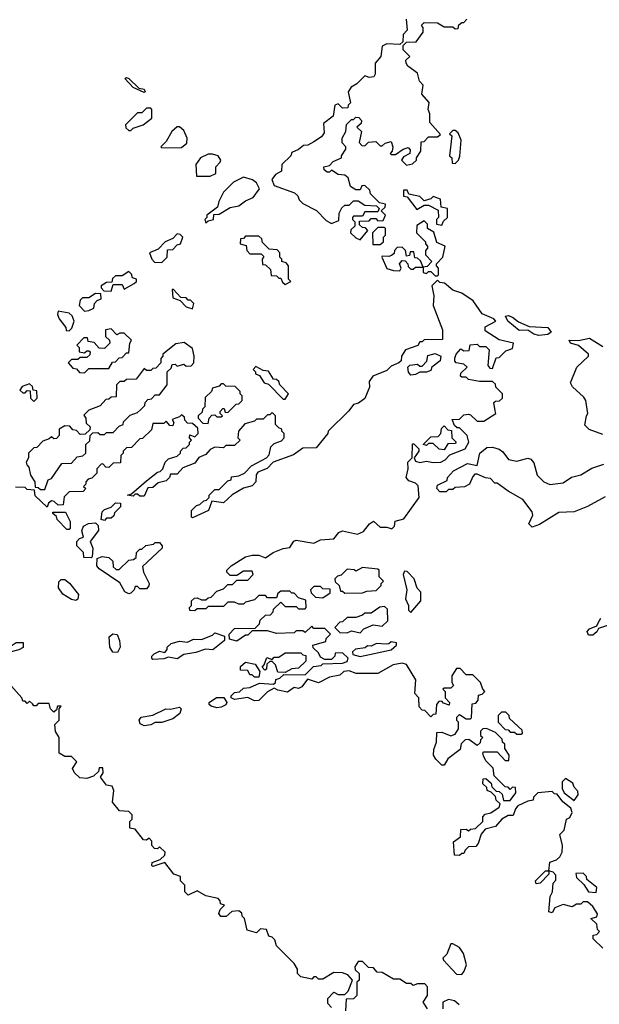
# Model space of a CAD drawing. Extents: x 2737310 to 2869991, y 870230 to 1012730.
# Tile 77 of 256: x 2823231 to 2825859, y 905635 to 910102. Entities that reach past the tile are written whole.
import ezdxf

# ---------------------------------------------------------------- set-up
doc = ezdxf.new("R2010")
doc.units = 0

msp = doc.modelspace()

# ---------------------------------------------------------------- linework, layer by layer
at = {"layer": '0CON02XD'}
for points in [[(2824983.3, 910105), (2824987.5, 910055), (2824970, 910035), (2824968.3, 910001.7), (2824955, 909990), (2824895, 909993.3), (2824875, 909982.5), (2824867.5, 909935), (2824842.5, 909905), (2824842.5, 909855), (2824836.4, 909843.6), (2824815, 909840), (2824795, 909847.5), (2824759.3, 909810.7), (2824733.6, 909796.4), (2824720, 909775), (2824730, 909725), (2824720, 909715), (2824718.3, 909701.7), (2824695, 909700), (2824675, 909720), (2824660, 909715), (2824652.5, 909665), (2824608.3, 909631.7), (2824611.7, 909588.3), (2824599.3, 909570.7), (2824565, 909547.5), (2824537, 909533), (2824518.3, 909531.7), (2824495, 909512.5), (2824465, 909500), (2824460, 909485), (2824420, 909445), (2824417.5, 909415), (2824390.7, 909399.3), (2824373.3, 909376.7), (2824385, 909350), (2824476.2, 909316.2), (2824492.5, 909302.5), (2824497.5, 909285), (2824515, 909267.5), (2824576.1, 909236.1), (2824620.7, 909190.7), (2824645, 909177.5), (2824678.3, 909191.7), (2824680, 909225), (2824691.7, 909248.3), (2824705, 909260), (2824725, 909260), (2824745, 909280), (2824765, 909280), (2824795, 909260), (2824848.3, 909258.3), (2824860, 909245), (2824855, 909230), (2824795, 909230), (2824785, 909210), (2824745, 909210), (2824740, 909205), (2824740, 909195), (2824750, 909185), (2824750, 909165), (2824731.7, 909148.3), (2824730, 909135), (2824755, 909112.5), (2824775, 909103.3)], [(2824775, 909103.3), (2824810, 909145), (2824798.3, 909158.3), (2824785, 909160), (2824771.7, 909171.7), (2824771.7, 909188.3), (2824815, 909190), (2824825, 909200), (2824845, 909200), (2824855, 909190), (2824878.3, 909191.7), (2824890, 909215), (2824870, 909235), (2824888.3, 909251.7), (2824890, 909265), (2824861.7, 909271.7), (2824821.7, 909311.7), (2824818.3, 909328.3), (2824795, 909350), (2824781.7, 909348.3), (2824775, 909330), (2824755, 909330), (2824730, 909345), (2824720, 909385), (2824705, 909397.5), (2824675, 909400), (2824645, 909420), (2824635, 909410), (2824625, 909410), (2824611.7, 909421.7), (2824610, 909435), (2824635, 909440), (2824651.7, 909458.3), (2824690, 909475), (2824690, 909485), (2824710, 909515), (2824710, 909525), (2824693, 909543), (2824692.5, 909565), (2824710, 909595), (2824713, 909627), (2824735, 909650), (2824745, 909650), (2824755, 909660), (2824768.3, 909658.3), (2824780, 909645), (2824778.3, 909631.7), (2824760, 909615), (2824780, 909595), (2824770, 909545), (2824781.7, 909531.7), (2824795, 909530), (2824813, 909547), (2824845, 909550), (2824865, 909530), (2824875, 909530), (2824888.3, 909541.7), (2824915, 909550), (2824922.5, 909525), (2824920, 909505), (2824910, 909495), (2824915, 909490), (2824935, 909490), (2824970, 909515), (2824991.7, 909521.7), (2825001.7, 909511.7), (2825000, 909495), (2824970.7, 909479.3), (2824962.5, 909465), (2824985, 909442.5), (2825011.7, 909448.3), (2825030, 909465), (2825030, 909475), (2825050, 909505), (2825051.7, 909548.3), (2825065, 909550), (2825085, 909570), (2825125, 909570), (2825138.3, 909581.7), (2825090, 909635), (2825090, 909675), (2825083.3, 909695), (2825087, 909727), (2825053.6, 909763.6), (2825060, 909805), (2825043, 909823), (2825035, 909860), (2824990.7, 909890.7), (2824982.5, 909905), (2824981.7, 909918.3), (2825000, 909935), (2824970, 909965), (2824970, 909985), (2824985, 910000), (2825028.3, 910001.7), (2825060, 910045), (2825060, 910065), (2825052.5, 910077.5), (2825065, 910090), (2825125, 910087.5), (2825155, 910070), (2825195, 910070), (2825205, 910060), (2825218.3, 910061.7), (2825221.7, 910078.3), (2825235, 910090), (2825245, 910090), (2825257.5, 910105)], [(2823795, 909772.5), (2823745, 909793.8), (2823707.5, 909835), (2823715, 909840), (2823725, 909836), (2823771.7, 909791.7), (2823795, 909786.7), (2823800, 909775), (2823795, 909772.5)], [(2823735, 909600), (2823745, 909610), (2823790, 909625), (2823830, 909655), (2823830, 909695), (2823825, 909700), (2823805, 909700), (2823785, 909680), (2823765, 909680), (2823710, 909625), (2823711.7, 909611.7), (2823725, 909600), (2823735, 909600)], [(2823875, 909520), (2823965, 909522.5), (2823988.3, 909541.7), (2823990, 909565), (2823975, 909600), (2823956.1, 909616.1), (2823945, 909616.7), (2823920, 909595), (2823895, 909550), (2823870, 909525), (2823875, 909520)], [(2825205, 909450), (2825220, 909465), (2825227, 909483), (2825232.5, 909555), (2825218.3, 909588.3), (2825205, 909600), (2825195, 909600), (2825180, 909585), (2825190, 909575), (2825180, 909485), (2825190, 909475), (2825191.7, 909451.7), (2825205, 909450)], [(2824031.7, 909391.7), (2824095, 909392.5), (2824120, 909405), (2824120, 909435), (2824140, 909455), (2824142.5, 909465), (2824130, 909485), (2824105, 909492.5), (2824085, 909492.5), (2824050, 909475), (2824030, 909445), (2824031.7, 909391.7)], [(2824075, 909180), (2824085, 909190), (2824110, 909195), (2824111.7, 909218.3), (2824135, 909220), (2824185, 909250), (2824225, 909257.5), (2824255, 909280), (2824290, 909295), (2824317.5, 909335), (2824305, 909362.5), (2824285.8, 909375.8), (2824245, 909387.5), (2824200, 909365), (2824155, 909320), (2824133, 909277), (2824128.3, 909251.7), (2824080, 909215), (2824080, 909205), (2824070, 909195), (2824075, 909180)], [(2825145, 909170), (2825151.7, 909188.3), (2825170, 909205), (2825170, 909245), (2825141.7, 909251.7), (2825138.3, 909288.3), (2825105, 909300), (2825095, 909290), (2825065, 909280), (2825045, 909300), (2824995, 909310), (2824988.3, 909328.3), (2824971.7, 909328.3), (2824971.7, 909301.7), (2824988.3, 909298.3), (2825031.7, 909241.7), (2825065, 909260), (2825085, 909260), (2825128.3, 909238.3), (2825130, 909205), (2825120, 909195), (2825120, 909175), (2825145, 909170)], [(2825125, 908940), (2825130, 908945), (2825130, 908975), (2825120, 908985), (2825120, 908995), (2825150, 909025), (2825160, 909075), (2825121.7, 909091.7), (2825108.3, 909138.3), (2825080, 909155), (2825080, 909175), (2825065, 909190), (2825031.7, 909168.3), (2825030, 909135), (2825070, 909095), (2825070, 909085), (2825080, 909075), (2825080, 909065), (2825070, 909055), (2825070, 909035), (2825100, 909005), (2825078.3, 908981.7), (2825060, 908980), (2825060, 908955), (2825075, 908950), (2825085, 908960), (2825095, 908960), (2825115, 908940), (2825125, 908940)], [(2824831.7, 909081.7), (2824865, 909082.5), (2824880, 909095), (2824880, 909115), (2824890, 909125), (2824890, 909155), (2824885, 909160), (2824855, 909160), (2824830, 909135), (2824831.7, 909081.7)], [(2823875, 909000), (2823900, 909025), (2823901.7, 909058.3), (2823925, 909060), (2823945, 909080), (2823960, 909085), (2823970, 909115), (2823958.3, 909128.3), (2823945, 909130), (2823925, 909110), (2823890, 909095), (2823858.3, 909061.7), (2823820, 909045), (2823830, 909015), (2823841.7, 909001.7), (2823875, 909000)], [(2824435, 908900), (2824460, 908915), (2824450, 908925), (2824450, 908985), (2824438.3, 908998.3), (2824420, 909005), (2824420, 909015), (2824410, 909025), (2824410, 909045), (2824398.3, 909058.3), (2824361.7, 909061.7), (2824331.7, 909091.7), (2824328.3, 909108.3), (2824315, 909120), (2824255, 909120), (2824245, 909110), (2824231.7, 909108.3), (2824230, 909085), (2824258.3, 909078.3), (2824260, 909055), (2824275, 909040), (2824325, 909040), (2824338.3, 909028.3), (2824330, 909015), (2824331.7, 908991.7), (2824345, 908990), (2824368.3, 908968.3), (2824371.7, 908941.7), (2824395, 908940), (2824405, 908930), (2824415, 908930), (2824421.7, 908911.7), (2824435, 908900)], [(2824955, 908962.5), (2824960, 908975), (2824952.5, 908995), (2824965, 909010), (2824978.3, 909008.3), (2824990, 908995), (2824991.7, 908981.7), (2825005, 908970), (2825015, 908970), (2825025, 908980), (2825060, 908980), (2825048.3, 909008.3), (2825035, 909020), (2825021.7, 909021.7), (2825018.3, 909048.3), (2825001.7, 909048.3), (2824998.3, 909031.7), (2824985, 909030), (2824980, 909055), (2824965, 909070), (2824941.7, 909068.3), (2824930, 909055), (2824928.3, 909041.7), (2824917, 909033), (2824905, 909027.5), (2824875, 909030), (2824872.5, 909025), (2824895, 908973.8), (2824926.2, 908963.8), (2824955, 908962.5)], [(2825387, 908327), (2825380, 908365), (2825388.3, 908371.7), (2825407, 908373), (2825420, 908385), (2825420, 908405), (2825390, 908435), (2825388.3, 908448.3), (2825375, 908460), (2825315, 908460), (2825265, 908470), (2825255, 908480), (2825235, 908480), (2825230, 908485), (2825231.7, 908498.3), (2825260, 908525), (2825245, 908540), (2825210, 908545), (2825203, 908553), (2825203, 908567), (2825210, 908585), (2825231.7, 908608.3), (2825245, 908600), (2825268.3, 908601.7), (2825273, 908627), (2825305, 908630), (2825315, 908620), (2825345, 908620), (2825360, 908605), (2825353, 908533), (2825361.7, 908521.7), (2825375, 908520), (2825391.7, 908568.3), (2825405, 908570), (2825435, 908600), (2825465, 908610), (2825470, 908635), (2825405, 908650), (2825340.7, 908690.7), (2825341.7, 908708.3), (2825390, 908735), (2825380, 908745), (2825327.5, 908767.5), (2825286.6, 908826.6), (2825235, 908860.8), (2825194.3, 908874.3), (2825157, 908907), (2825135, 908910), (2825125, 908920), (2825100, 908895), (2825108.8, 908848.8), (2825106.2, 908805), (2825147.5, 908695), (2825148.3, 908651.7), (2825065, 908650), (2825055, 908640), (2825045, 908640), (2825036.7, 908623.3), (2824980, 908605), (2824962.5, 908575), (2824960, 908555), (2824950, 908545), (2824915, 908530), (2824895, 908510), (2824832.5, 908485), (2824815, 908460), (2824817.5, 908435), (2824796.2, 908383.8), (2824767, 908363), (2824743.6, 908356.4), (2824723, 908327), (2824630, 908235), (2824627.5, 908225), (2824575, 908160), (2824515, 908157.5), (2824472.7, 908127.3), (2824380, 908095), (2824353.6, 908066.4), (2824310.7, 908049.3), (2824303.3, 908036.7), (2824302, 908005), (2824285, 907988), (2824245, 907976.7), (2824194.2, 907945.8), (2824155, 907910), (2824101.7, 907918.3), (2824086.7, 907875), (2824015, 907842.5), (2824010, 907845), (2824010, 907875), (2824031.7, 907898.3), (2824047, 907903), (2824065, 907920), (2824078.3, 907921.7), (2824090, 907935), (2824090, 907945), (2824115, 907970), (2824135, 907970), (2824175, 908010), (2824190, 908015), (2824191.7, 908028.3), (2824225, 908033.3), (2824250, 908045), (2824281.7, 908078.3), (2824350, 908115), (2824361.7, 908128.3), (2824370, 908165), (2824385, 908180), (2824418.3, 908191.7), (2824430, 908205), (2824430, 908225), (2824420, 908235), (2824420, 908245), (2824405, 908250), (2824390, 908265), (2824390, 908305), (2824375, 908320), (2824365, 908310), (2824355, 908310), (2824335, 908290), (2824305, 908290), (2824295, 908280), (2824251.7, 908268.3), (2824222.5, 908235), (2824220, 908205), (2824230, 908195), (2824205, 908170), (2824165, 908170), (2824155, 908160), (2824115, 908162.5), (2824095, 908152.5), (2824075, 908130), (2824043.6, 908116.4), (2824025, 908090), (2823970.7, 908069.3), (2823945, 908040), (2823915, 908040), (2823910, 908025), (2823895, 908010), (2823858.3, 908001.7), (2823835, 907980), (2823811.7, 907978.3), (2823795, 907940), (2823775, 907940), (2823765, 907950), (2823755, 907950), (2823745, 907940), (2823720, 907945), (2823738.3, 907951.7), (2823805, 908010), (2823855, 908050), (2823868.3, 908051.7), (2823880, 908065), (2823890, 908095), (2823905, 908110), (2823945, 908122.5), (2823960, 908135), (2823960, 908145), (2823971.7, 908158.3), (2823985, 908160), (2824000, 908175), (2824000, 908185), (2824010, 908195), (2824000, 908205), (2824001.7, 908218.3), (2824025, 908210), (2824040, 908225), (2824038.3, 908248.3), (2824015, 908270), (2823991.7, 908271.7), (2823980, 908285), (2823978.3, 908298.3), (2823965, 908310), (2823955, 908300), (2823921.7, 908288.3), (2823930, 908275), (2823925, 908260), (2823911.7, 908261.7), (2823895, 908280), (2823885, 908270), (2823835, 908270), (2823828.3, 908241.7), (2823788.3, 908201.7), (2823775, 908200), (2823738.3, 908161.7), (2823715, 908160), (2823700, 908145), (2823700, 908135), (2823690, 908125), (2823688.3, 908091.7), (2823655, 908090), (2823635, 908070), (2823621.7, 908071.7), (2823607.5, 908087.5), (2823600, 908085), (2823580, 908065), (2823580, 908045), (2823558.3, 908021.7), (2823541.7, 908018.3), (2823530, 908005), (2823530, 907995), (2823520, 907985), (2823530, 907975), (2823518.3, 907961.7), (2823455, 907960), (2823433, 907937), (2823428.3, 907901.7), (2823405, 907900), (2823387, 907917), (2823375, 907920), (2823361.7, 907908.3), (2823355, 907890), (2823301.7, 907941.7), (2823298.3, 907968.3), (2823265, 907970), (2823255, 907980), (2823211.7, 907981.7)], [(2823645, 908870), (2823655, 908900), (2823695, 908900), (2823705, 908880), (2823750, 908905), (2823760, 908915), (2823760, 908925), (2823741.7, 908931.7), (2823738.3, 908948.3), (2823725, 908960), (2823695, 908940), (2823665, 908940), (2823651.7, 908928.3), (2823648.3, 908911.7), (2823625, 908910), (2823600, 908895), (2823600, 908885), (2823611.7, 908871.7), (2823645, 908870)], [(2824015, 908790), (2824020, 908815), (2824005, 908830), (2823995, 908830), (2823985, 908840), (2823961.7, 908841.7), (2823928.3, 908878.3), (2823921.7, 908878.3), (2823925, 908840), (2823958.3, 908828.3), (2823985, 908800), (2824015, 908790)], [(2823525, 908780), (2823545, 908782.5), (2823566.4, 908793.6), (2823570, 908815), (2823581.7, 908828.3), (2823600, 908835), (2823598.3, 908858.3), (2823575, 908860), (2823545, 908840), (2823515, 908840), (2823505, 908830), (2823500, 908805), (2823525, 908780)], [(2823455, 908690), (2823467, 908703), (2823477.5, 908735), (2823468.3, 908758.3), (2823455, 908770), (2823405, 908780), (2823402.5, 908765), (2823410, 908745), (2823440, 908705), (2823441.7, 908691.7), (2823455, 908690)], [(2825585, 908669.2), (2825562.5, 908675), (2825535, 908693.3), (2825495, 908691.4), (2825444.3, 908734.3), (2825433, 908757), (2825445, 908760), (2825465, 908752), (2825492.1, 908732.1), (2825540.7, 908710.7), (2825625.6, 908705.6), (2825640, 908685), (2825625, 908674), (2825585, 908669.2)], [(2823525, 908500), (2823545, 908520), (2823635, 908520), (2823651.7, 908548.3), (2823665, 908550), (2823681.7, 908568.3), (2823695, 908570), (2823715, 908590), (2823725, 908590), (2823730, 908635), (2823738.3, 908648.3), (2823705, 908680), (2823685, 908680), (2823671.7, 908671.7), (2823645, 908700), (2823620, 908695), (2823620, 908665), (2823638.3, 908648.3), (2823640, 908635), (2823615, 908610), (2823591.7, 908611.7), (2823568.3, 908638.3), (2823541.7, 908641.7), (2823538.3, 908658.3), (2823521.7, 908658.3), (2823490, 908625), (2823500, 908615), (2823500, 908595), (2823525, 908590), (2823535, 908600), (2823545, 908600), (2823550, 908595), (2823548.3, 908581.7), (2823535, 908570), (2823505, 908570), (2823495, 908560), (2823465, 908560), (2823450, 908545), (2823471.7, 908521.7), (2823488.3, 908518.3), (2823501.7, 908501.7), (2823525, 908500)], [(2825875, 908220), (2825813, 908243), (2825793, 908263), (2825800, 908305), (2825807.5, 908315), (2825797.5, 908375), (2825789.3, 908389.3), (2825737, 908437), (2825727.5, 908455), (2825757.5, 908525), (2825810, 908575), (2825810, 908585), (2825765, 908623.3), (2825727.5, 908635), (2825722.5, 908647.5), (2825765, 908646.7), (2825815, 908656.7), (2825875, 908618.8)], [(2823345, 907970), (2823360, 908015), (2823375, 908020), (2823421.7, 908088.3), (2823465, 908090), (2823491.7, 908118.3), (2823517, 908123), (2823530, 908135), (2823530, 908175), (2823548.3, 908191.7), (2823550, 908215), (2823561.7, 908228.3), (2823585, 908230), (2823595, 908220), (2823615, 908220), (2823625, 908230), (2823655, 908230), (2823681.7, 908258.3), (2823700, 908265), (2823701.7, 908278.3), (2823731.7, 908308.3), (2823765, 908320), (2823778.3, 908331.7), (2823798.3, 908351.7), (2823800, 908365), (2823811.7, 908378.3), (2823828.3, 908381.7), (2823845, 908400), (2823865, 908400), (2823900, 908445), (2823900, 908505), (2823918.3, 908521.7), (2823921.7, 908538.3), (2823935, 908540), (2823945, 908530), (2823975, 908540), (2823985, 908530), (2824008.3, 908531.7), (2824020, 908545), (2824022.5, 908575), (2824015, 908610), (2823977, 908637), (2823938.3, 908631.7), (2823880, 908585), (2823880, 908575), (2823870, 908565), (2823870, 908545), (2823848.3, 908521.7), (2823835, 908520), (2823825, 908510), (2823805, 908510), (2823795, 908520), (2823758.3, 908471.7), (2823715, 908470), (2823705, 908460), (2823685, 908460), (2823670, 908445), (2823668.3, 908391.7), (2823645, 908390), (2823635, 908380), (2823621.7, 908378.3), (2823595, 908350), (2823545, 908330), (2823521.7, 908308.3), (2823530, 908295), (2823531.7, 908271.7), (2823550, 908255), (2823548.3, 908241.7), (2823528.3, 908221.7), (2823505, 908220), (2823488.3, 908238.3), (2823471.7, 908241.7), (2823458.3, 908258.3), (2823435, 908260), (2823410, 908245), (2823410, 908215), (2823398.3, 908201.7), (2823385, 908200), (2823375, 908210), (2823365, 908200), (2823335, 908190), (2823308.3, 908161.7), (2823295, 908160), (2823270, 908135), (2823270, 908115), (2823260, 908095), (2823263, 908083), (2823271.7, 908071.7), (2823280, 908035), (2823300, 908005), (2823301.7, 907981.7), (2823315, 907980), (2823325, 907970), (2823345, 907970)], [(2825005, 908490), (2824993, 908503), (2824990, 908525), (2825000, 908535), (2825035, 908540), (2825045, 908530), (2825055, 908530), (2825077, 908553), (2825081.7, 908578.3), (2825115, 908587.5), (2825140, 908575), (2825137.5, 908555), (2825100, 908525), (2825095, 908510), (2825075, 908502.5), (2825045, 908502.5), (2825025, 908492.5), (2825005, 908490)], [(2824435, 908380), (2824450, 908405), (2824410, 908445), (2824405, 908460), (2824395, 908470), (2824381.7, 908471.7), (2824358.3, 908508.3), (2824335, 908510), (2824301.7, 908528.3), (2824290, 908515), (2824300, 908505), (2824300, 908495), (2824318.3, 908488.3), (2824340, 908455), (2824358.3, 908448.3), (2824425, 908380), (2824435, 908380)], [(2823295, 908370), (2823310, 908385), (2823308.3, 908418.3), (2823291.7, 908421.7), (2823288.3, 908438.3), (2823275, 908450), (2823241.7, 908438.3), (2823231.7, 908421.7), (2823245, 908410), (2823255, 908410), (2823265, 908420), (2823278.3, 908418.3), (2823280, 908385), (2823295, 908370)], [(2824085, 908270), (2824090, 908295), (2824101.7, 908308.3), (2824115, 908310), (2824125, 908300), (2824145, 908300), (2824150, 908305), (2824140, 908315), (2824140, 908325), (2824151.7, 908338.3), (2824158.3, 908338.3), (2824161.7, 908321.7), (2824175, 908320), (2824211.7, 908358.3), (2824225, 908360), (2824240, 908375), (2824240, 908395), (2824230, 908405), (2824230, 908415), (2824208.3, 908438.3), (2824165, 908440), (2824155, 908450), (2824145, 908450), (2824135, 908440), (2824105, 908430), (2824100, 908415), (2824071.7, 908388.3), (2824070, 908345), (2824060, 908335), (2824058.3, 908321.7), (2824040, 908305), (2824040, 908295), (2824061.7, 908271.7), (2824085, 908270)], [(2825875, 905890), (2825831.7, 905931.7), (2825831.7, 905948.3), (2825848.3, 905951.7), (2825860, 905965), (2825850, 905975), (2825848.3, 905998.3), (2825820, 906025), (2825848.3, 906031.7), (2825850, 906045), (2825829.3, 906079.3), (2825805, 906100), (2825785, 906100), (2825775, 906090), (2825755, 906090), (2825735, 906077.5), (2825695, 906087.5), (2825657, 906073), (2825645, 906050), (2825630, 906055), (2825636.7, 906125), (2825646.7, 906145), (2825650, 906185), (2825661.7, 906198.3), (2825661.7, 906221.7), (2825650, 906235), (2825630, 906240), (2825630, 906225), (2825590, 906185), (2825572.5, 906182.5), (2825570, 906195), (2825615, 906240), (2825630, 906240), (2825635, 906280), (2825665, 906290), (2825680, 906305), (2825690, 906325), (2825692.5, 906355), (2825680, 906405), (2825700, 906425), (2825710, 906475), (2825725, 906482.5), (2825736.2, 906505), (2825730, 906525), (2825693.6, 906553.6), (2825668.3, 906588.3), (2825655, 906590), (2825645, 906600), (2825580, 906595), (2825560, 906575), (2825558.3, 906561.7), (2825535, 906557.5), (2825490, 906535), (2825478.3, 906521.7), (2825468.3, 906491.7), (2825445, 906492.5), (2825417.5, 906475), (2825388.3, 906441.7), (2825340.7, 906429.3), (2825323, 906407), (2825310, 906365), (2825298.3, 906351.7), (2825265, 906350), (2825250, 906335), (2825245, 906320), (2825235, 906320), (2825225, 906310), (2825201.7, 906311.7), (2825198.3, 906371.7), (2825230, 906395), (2825231.7, 906428.3), (2825255, 906430), (2825265, 906422.5), (2825275, 906430), (2825297, 906433), (2825330, 906465), (2825330, 906485), (2825341.7, 906498.3), (2825366.7, 906503.3), (2825405, 906530), (2825410, 906545), (2825391.7, 906561.7), (2825388.3, 906578.3), (2825368.3, 906598.3), (2825350, 906605), (2825348.3, 906618.3), (2825330, 906635), (2825331.7, 906658.3), (2825345, 906660), (2825368.3, 906638.3), (2825371.7, 906621.7), (2825391.7, 906601.7), (2825405, 906600), (2825418.3, 906588.3), (2825425, 906560), (2825455, 906560), (2825480, 906595), (2825478.3, 906618.3), (2825465, 906620), (2825455, 906610), (2825445, 906620), (2825431.7, 906621.7), (2825381.7, 906671.7), (2825377, 906707), (2825345, 906740), (2825333, 906763), (2825330, 906775), (2825335, 906780), (2825395, 906780), (2825431.7, 906741.7), (2825448.3, 906741.7), (2825450, 906765), (2825430, 906795), (2825430, 906815), (2825420, 906825), (2825418.3, 906838.3), (2825388.3, 906868.3), (2825347, 906887), (2825330, 906885), (2825320, 906875), (2825320, 906855), (2825330, 906845), (2825320, 906835), (2825318.3, 906821.7), (2825305, 906810), (2825267, 906837), (2825250, 906835), (2825233, 906817), (2825228.3, 906791.7), (2825171.7, 906748.3), (2825155, 906720), (2825145, 906720), (2825117, 906747), (2825107.5, 906765), (2825108.3, 906791.7), (2825120, 906825), (2825121.7, 906868.3), (2825145, 906870), (2825185, 906852.5), (2825205, 906860), (2825220, 906885), (2825220, 906915), (2825213, 906923), (2825212.5, 906937.5), (2825225, 906950), (2825255, 906930), (2825275, 906930), (2825280, 906935), (2825281.7, 906998.3), (2825298.3, 907001.7), (2825310, 907015), (2825311.7, 907038.3), (2825328.3, 907041.7), (2825340, 907055), (2825330, 907065), (2825320, 907095), (2825285, 907130), (2825255, 907130), (2825228.3, 907158.3), (2825211.7, 907158.3), (2825190, 907125), (2825190, 907095), (2825198.3, 907081.7), (2825185, 907070), (2825155, 907070), (2825150, 907065), (2825160, 907055), (2825160, 907025), (2825180, 907005), (2825178.3, 906991.7), (2825151.7, 907001.7), (2825145, 907010), (2825131.7, 907008.3), (2825120, 906995), (2825118.3, 906951.7), (2825105, 906950), (2825095, 906940), (2825068.3, 906968.3), (2825055, 906970), (2825042.5, 906985), (2825040, 907025), (2825022.5, 907045), (2825027, 907107), (2824985, 907177.5), (2824965, 907183.3), (2824924.2, 907175.8), (2824855, 907136.7), (2824756.4, 907136.4), (2824725, 907147.5), (2824700, 907145), (2824681.7, 907128.3), (2824635, 907120), (2824585, 907093.3), (2824535, 907110), (2824510, 907075), (2824495, 907067.5), (2824475, 907072.5), (2824445, 907051.2), (2824400.7, 907060.7), (2824385, 907070), (2824355, 907053.3), (2824315, 907013.3), (2824295, 907012.5), (2824265, 907027.5), (2824205, 907017.5), (2824190, 907025), (2824190, 907035), (2824205, 907050), (2824227, 907053), (2824245, 907070), (2824275, 907072.5), (2824318.3, 907091.7), (2824381.7, 907088.3), (2824390, 907095), (2824391.7, 907108.3), (2824410, 907115), (2824428.3, 907131.7), (2824525, 907130), (2824563, 907167), (2824597, 907173), (2824605, 907180), (2824695, 907182.5), (2824715, 907190), (2824720, 907205), (2824695, 907230), (2824661.7, 907228.3), (2824660, 907215), (2824645, 907200), (2824615, 907200), (2824595, 907210), (2824585, 907230), (2824561.7, 907251.7), (2824560, 907265), (2824618.3, 907281.7), (2824620, 907295), (2824640, 907315), (2824615, 907340), (2824565, 907340), (2824555, 907350), (2824525, 907322.5), (2824515, 907330), (2824485, 907330), (2824475, 907320), (2824395, 907317.5), (2824355, 907330), (2824285, 907330), (2824265, 907310), (2824255, 907310), (2824215, 907282.5), (2824181.7, 907291.7), (2824180, 907315), (2824205, 907340), (2824298.3, 907341.7), (2824318.3, 907361.7), (2824321.7, 907378.3), (2824345, 907400), (2824368.3, 907401.7), (2824380, 907415), (2824381.7, 907428.3), (2824415, 907460), (2824435, 907440), (2824485, 907440), (2824495, 907430), (2824525, 907430), (2824530, 907435), (2824528.3, 907468.3), (2824495, 907480), (2824475, 907500), (2824465, 907500), (2824455, 907510), (2824415, 907510), (2824401.7, 907498.3), (2824395, 907480), (2824355, 907480), (2824345, 907490), (2824315, 907490), (2824295, 907470), (2824255, 907460), (2824245, 907450), (2824225, 907450), (2824205, 907460), (2824175, 907460), (2824155, 907440), (2824085, 907440), (2824075, 907430), (2824035, 907430), (2824025, 907420), (2824001.7, 907421.7), (2824000, 907435), (2824010, 907445), (2824010, 907465), (2824023, 907477), (2824035, 907480), (2824055, 907470), (2824075, 907470), (2824085, 907480), (2824098.3, 907481.7), (2824125, 907510), (2824155, 907520), (2824175, 907540), (2824195, 907540), (2824215, 907560), (2824265, 907560), (2824290, 907585), (2824285, 907600), (2824245, 907600), (2824215, 907580), (2824185, 907580), (2824170, 907595), (2824170, 907605), (2824190, 907625), (2824255, 907666), (2824285, 907673.3), (2824315, 907672.5), (2824345, 907660), (2824380, 907685), (2824425, 907703.8), (2824455, 907707.5), (2824474.3, 907735.7), (2824485, 907741.2), (2824565, 907727.5), (2824595, 907742.5), (2824655, 907747.5), (2824677.5, 907775), (2824695, 907783.3), (2824761.7, 907768.3), (2824789.3, 907780.7), (2824816.7, 907815), (2824835, 907826.7), (2824865, 907800), (2824895, 907800), (2824917.5, 907792.5), (2824930, 907805), (2824933.6, 907826.4), (2824973, 907837), (2825042.5, 907935), (2825037, 907987), (2825025, 908000), (2824995, 908010), (2824982.5, 908025), (2824992.5, 908065), (2824990, 908095), (2825010, 908115), (2825011.7, 908178.3), (2825018.3, 908178.3), (2825040, 908155), (2825040, 908145), (2825020, 908115), (2825025, 908100), (2825045, 908092.5), (2825075, 908100), (2825105, 908093.3), (2825140, 908095), (2825160, 908105), (2825181.7, 908128.3), (2825250, 908155), (2825267.5, 908185), (2825260, 908215), (2825225, 908250), (2825215, 908250), (2825201.7, 908261.7), (2825191.7, 908288.3), (2825225, 908290), (2825245, 908310), (2825265, 908312.5), (2825275, 908310), (2825305, 908280), (2825335, 908280), (2825390, 908315), (2825387, 908327)], [(2825155, 908150), (2825133, 908153), (2825105, 908180), (2825085, 908180), (2825075, 908170), (2825060, 908175), (2825095, 908210), (2825128.3, 908211.7), (2825140, 908225), (2825143, 908247), (2825155, 908260), (2825171.7, 908241.7), (2825188.3, 908238.3), (2825190, 908205), (2825210, 908185), (2825205, 908180), (2825171.7, 908178.3), (2825155, 908150)], [(2825885, 907937.5), (2825805, 907893.3), (2825745, 907870), (2825675, 907866.7), (2825588.3, 907811.7), (2825555, 907800), (2825540, 907815), (2825556.7, 907855), (2825555, 907870), (2825512.5, 907925), (2825445, 907962.5), (2825395, 908000), (2825385, 908000), (2825365, 908020), (2825343, 908023), (2825305, 908040), (2825295, 908040), (2825285, 908030), (2825270, 907995), (2825247, 907983), (2825205, 907980), (2825195, 907970), (2825175, 907970), (2825165, 907960), (2825135, 907960), (2825122.5, 907975), (2825125, 907990), (2825168.3, 908011.7), (2825170, 908025), (2825197.5, 908055), (2825261.7, 908088.3), (2825305, 908080), (2825317.5, 908135), (2825348.3, 908161.7), (2825375, 908162.5), (2825405, 908153.3), (2825421.7, 908141.7), (2825446.4, 908106.4), (2825485, 908100), (2825535, 908113.3), (2825548.3, 908108.3), (2825561.7, 908091.7), (2825576.7, 908035), (2825607.5, 908005), (2825635, 907993.8), (2825695, 908001.2), (2825732.9, 908027.1), (2825775, 908036.7), (2825825, 908067.5), (2825880, 908085)], [(2823615, 907830), (2823600, 907835), (2823605, 907870), (2823615, 907880), (2823645, 907890), (2823665, 907910), (2823688.3, 907908.3), (2823688.3, 907891.7), (2823660, 907865), (2823658.3, 907851.7), (2823645, 907840), (2823625, 907840), (2823615, 907830)], [(2823455, 907790), (2823445, 907790), (2823400, 907835), (2823398.3, 907848.3), (2823381.7, 907861.7), (2823381.7, 907868.3), (2823438.3, 907868.3), (2823460, 907825), (2823460, 907795), (2823455, 907790)], [(2823555, 907660), (2823521.7, 907661.7), (2823520, 907685), (2823490, 907715), (2823490, 907735), (2823501.7, 907748.3), (2823520, 907755), (2823512.5, 907782.5), (2823520, 907805), (2823543, 907817), (2823575, 907820), (2823587, 907807), (2823587.5, 907785), (2823550, 907735), (2823562.5, 907705), (2823560, 907665), (2823555, 907660)], [(2823725, 907497.5), (2823707, 907507), (2823685, 907547.5), (2823590.7, 907610.7), (2823580, 907625), (2823581.7, 907658.3), (2823605, 907667.5), (2823635, 907662.5), (2823652.5, 907645), (2823655, 907620), (2823668.3, 907608.3), (2823681.7, 907608.3), (2823725, 907650), (2823747, 907653), (2823758.3, 907661.7), (2823760, 907685), (2823775, 907700), (2823785, 907700), (2823803, 907717), (2823837, 907723), (2823845, 907730), (2823865, 907730), (2823877.5, 907715), (2823876.1, 907703.9), (2823788.3, 907621.7), (2823792.5, 907595), (2823817.5, 907545), (2823817, 907533), (2823805, 907520), (2823775, 907520), (2823765, 907530), (2823755, 907530), (2823750, 907515), (2823735, 907500), (2823725, 907497.5)], [(2824705, 907500), (2824785, 907502.5), (2824805, 907510), (2824847, 907513), (2824870, 907535), (2824870, 907545), (2824880, 907555), (2824860, 907575), (2824860, 907605), (2824855, 907610), (2824785, 907617.5), (2824755, 907600), (2824747, 907607), (2824715, 907610), (2824688.3, 907581.7), (2824671.7, 907578.3), (2824660, 907565), (2824661.7, 907551.7), (2824680, 907535), (2824685, 907510), (2824695, 907510), (2824705, 907500)], [(2825005, 907412.5), (2825050, 907465), (2825050, 907505), (2825033.3, 907523.3), (2825020, 907565), (2824988.3, 907598.3), (2824975, 907600), (2824970, 907585), (2824986.7, 907515), (2824980, 907475), (2824993.3, 907445), (2824993, 907423), (2825005, 907412.5)], [(2823485, 907466.7), (2823465, 907471.2), (2823426.1, 907496.1), (2823406.7, 907525), (2823407.5, 907552.5), (2823418.3, 907561.7), (2823435, 907562.5), (2823456.4, 907546.4), (2823497.5, 907495), (2823495, 907472.5), (2823485, 907466.7)], [(2824605, 907480), (2824638.3, 907501.7), (2824638.3, 907518.3), (2824605, 907520), (2824595, 907530), (2824565, 907530), (2824550, 907515), (2824551.7, 907501.7), (2824571.7, 907481.7), (2824605, 907480)], [(2824775, 907320), (2824791.7, 907338.3), (2824833, 907357), (2824875, 907350), (2824900, 907375), (2824898.3, 907428.3), (2824885, 907440), (2824863, 907437), (2824825, 907410), (2824795, 907410), (2824785, 907400), (2824755, 907390), (2824715, 907390), (2824695, 907370), (2824681.7, 907368.3), (2824660, 907345), (2824681.7, 907321.7), (2824715, 907320), (2824735, 907330), (2824775, 907320)], [(2825895.9, 907354.1), (2825855, 907340), (2825847.5, 907325), (2825829.5, 907310.5), (2825809.3, 907309.3), (2825804.2, 907325.8), (2825815, 907338.8), (2825848.3, 907351.7), (2825853.8, 907366.2), (2825865, 907387.5)], [(2823675, 907231.2), (2823652.7, 907232.7), (2823638.8, 907255), (2823637, 907303), (2823653.6, 907316.4), (2823673, 907313), (2823683.3, 907285), (2823686.2, 907255), (2823675, 907231.2)], [(2823835, 907200), (2823830, 907205), (2823830, 907215), (2823840, 907225), (2823865, 907237.5), (2823888.3, 907231.7), (2823900, 907245), (2823900, 907255), (2823918.3, 907271.7), (2823955, 907282.5), (2823991.7, 907278.3), (2824018.3, 907291.7), (2824055, 907290), (2824105, 907310), (2824115, 907320), (2824160, 907305), (2824160, 907285), (2824107, 907243), (2824073.3, 907246.7), (2824029.3, 907230.7), (2823975, 907222.5), (2823945, 907202.5), (2823905, 907210), (2823885, 907202.5), (2823835, 907200)], [(2823135, 907183.3), (2823130, 907190), (2823131.2, 907205), (2823144.1, 907225.9), (2823178.3, 907241.7), (2823196.7, 907265), (2823215, 907276.2), (2823246.2, 907276.2), (2823245.9, 907254.1), (2823227, 907243), (2823186.7, 907233.3), (2823175, 907202.5), (2823155, 907183.8), (2823135, 907183.3)], [(2824775, 907212.5), (2824915, 907243.3), (2824940, 907265), (2824940, 907275), (2824915, 907280), (2824905, 907270), (2824891.7, 907268.3), (2824848.3, 907271.7), (2824825, 907260), (2824808.3, 907261.7), (2824797, 907253), (2824753, 907247), (2824740, 907235), (2824741.7, 907221.7), (2824775, 907212.5)], [(2824435, 907140), (2824401.7, 907141.7), (2824390, 907175), (2824375, 907190), (2824365, 907190), (2824351.7, 907178.3), (2824350, 907155), (2824341.7, 907151.7), (2824330, 907165), (2824340, 907175), (2824351.7, 907208.3), (2824375, 907200), (2824385, 907210), (2824405, 907210), (2824435, 907230), (2824505, 907230), (2824515, 907220), (2824528.3, 907218.3), (2824528.3, 907191.7), (2824495, 907160), (2824465, 907157.5), (2824435, 907140)], [(2824315, 907120), (2824295, 907120), (2824285, 907130), (2824275, 907130), (2824265, 907150), (2824231.7, 907151.7), (2824231.7, 907168.3), (2824255, 907187.5), (2824298.3, 907178.3), (2824320, 907145), (2824315, 907120)], [(2824645, 905620), (2824628.3, 905638.3), (2824628.3, 905661.7), (2824655, 905690), (2824675, 905680), (2824705, 905680), (2824720, 905695), (2824740, 905745), (2824718.3, 905768.3), (2824695, 905777.5), (2824655, 905780), (2824605, 905750), (2824585, 905750), (2824575, 905760), (2824565, 905760), (2824555, 905750), (2824505, 905760), (2824490, 905775), (2824490, 905795), (2824475, 905820), (2824395, 905900), (2824387, 905927), (2824375, 905940), (2824360, 905945), (2824350, 905975), (2824323, 905977), (2824305, 905960), (2824261.7, 905971.7), (2824250, 906025), (2824240, 906035), (2824238.3, 906048.3), (2824225, 906060), (2824193, 906057), (2824167, 906033), (2824143, 906033), (2824133, 906047), (2824140, 906065), (2824160, 906085), (2824141.7, 906091.7), (2824140, 906105), (2824130, 906115), (2824075, 906127.5), (2824035, 906150), (2823995, 906130), (2823980, 906145), (2823980, 906175), (2823960, 906195), (2823960, 906215), (2823930, 906225), (2823888.3, 906278.3), (2823835, 906260), (2823830, 906265), (2823831.7, 906278.3), (2823868.3, 906291.7), (2823888.3, 906311.7), (2823890, 906325), (2823865, 906350), (2823855, 906340), (2823841.7, 906341.7), (2823830, 906355), (2823830, 906375), (2823818.3, 906388.3), (2823805, 906380), (2823791.7, 906381.7), (2823755, 906430), (2823730, 906435), (2823730, 906465), (2823740, 906475), (2823740, 906495), (2823725, 906510), (2823683, 906513), (2823651.7, 906551.7), (2823657.5, 906605), (2823650, 906625), (2823625, 906630), (2823597.5, 906665), (2823610, 906685), (2823608.3, 906708.3), (2823591.7, 906708.3), (2823588.3, 906691.7), (2823565, 906670), (2823535, 906660), (2823503, 906663), (2823480, 906685), (2823470, 906705), (2823490, 906735), (2823465, 906760), (2823435, 906760), (2823410, 906775), (2823410, 906845), (2823393, 906873), (2823390, 906905), (2823410, 906925), (2823410, 906975), (2823418.3, 906988.3), (2823401.7, 906988.3), (2823398.3, 906971.7), (2823385, 906960), (2823370, 906975), (2823365, 907000), (2823315, 907000), (2823305, 906990), (2823295, 906990), (2823288.3, 906998.3), (2823275, 907010), (2823265, 907000), (2823255, 907010), (2823245, 907010), (2823240, 907025), (2823170, 907105)], [(2824125, 906980), (2824098.3, 906988.3), (2824090, 906995), (2824090, 907005), (2824123, 907027), (2824156.4, 907026.4), (2824170, 907005), (2824165.9, 906994.1), (2824145, 906983.3), (2824125, 906980)], [(2823795, 906898.8), (2823777, 906907), (2823772.5, 906925), (2823781.7, 906938.3), (2823835, 906947.5), (2823893.9, 906976.1), (2823915, 906973.8), (2823955, 906983.3), (2823963.3, 906975), (2823957.5, 906955), (2823925, 906930), (2823875, 906913.8), (2823845, 906913.3), (2823825, 906903.3), (2823795, 906898.8)], [(2825505, 906860), (2825510, 906865), (2825508.3, 906878.3), (2825451.7, 906931.7), (2825450, 906945), (2825435, 906960), (2825415, 906960), (2825400, 906945), (2825400, 906915), (2825431.7, 906881.7), (2825445, 906880), (2825455, 906870), (2825475, 906870), (2825485, 906860), (2825505, 906860)], [(2825745, 906560), (2825762.5, 906585), (2825761.7, 906601.7), (2825745, 906620), (2825738.3, 906638.3), (2825705, 906660), (2825690, 906645), (2825690, 906615), (2825700, 906595), (2825745, 906560)], [(2825845, 906142.5), (2825847.5, 906165), (2825801.7, 906201.7), (2825800, 906215), (2825785, 906230), (2825751.7, 906228.3), (2825755, 906210), (2825788.3, 906178.3), (2825810, 906145), (2825845, 906142.5)], [(2825235, 905770), (2825246.7, 905785), (2825256.2, 905815), (2825243.3, 905865), (2825225, 905892.5), (2825195, 905910), (2825185, 905910), (2825167, 905863), (2825150, 905845), (2825152.5, 905835), (2825211.7, 905771.7), (2825235, 905770)], [(2825080, 905615), (2825060, 905645), (2825080, 905675), (2825080, 905715), (2825068.3, 905728.3), (2825035, 905727.5), (2825015, 905720), (2825005, 905730), (2824985, 905730), (2824955, 905750), (2824925, 905750), (2824875, 905780), (2824851.7, 905781.7), (2824835, 905800), (2824811.7, 905801.7), (2824785, 905830), (2824765, 905830), (2824750, 905805), (2824751.7, 905791.7), (2824770, 905775), (2824770, 905745), (2824760, 905735), (2824760, 905675), (2824745, 905660), (2824711.7, 905658.3), (2824707.5, 905605)], [(2825223, 905633), (2825201.7, 905651.7), (2825175, 905657.5), (2825150, 905645), (2825150, 905615)]]:
    msp.add_lwpolyline(points, dxfattribs=at)

doc.saveas('drawing.dxf')
